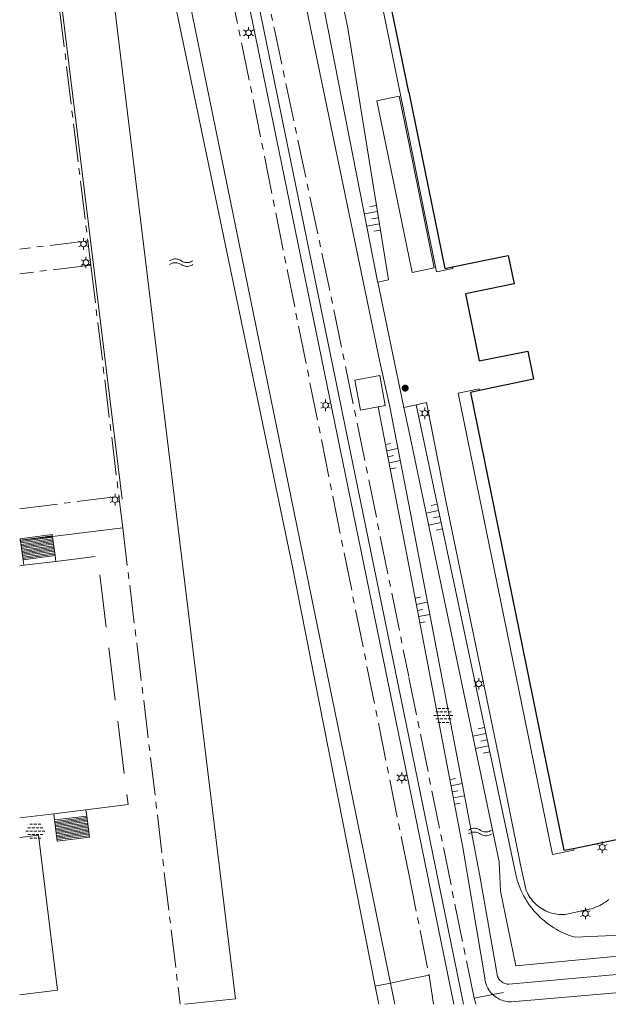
# Model space of a CAD drawing. Header units: metres. Extents: x 118578 to 118717, y 483740 to 483824.
# Tile 11 of 17: x 118661 to 118672, y 483774 to 483794. Entities that reach past the tile are written whole.
import ezdxf

# ---------------------------------------------------------------- set-up
doc = ezdxf.new("R2010")
doc.units = ezdxf.units.M
doc.header["$MEASUREMENT"] = 0
for name, pattern in [('DGN Style 2', [1.038539, 0.623123, -0.415416]), ('DGN Style 3', [1.453955, 1.038539, -0.415416]), ('hek', [1.14, 0.75, -0.13, 0.13, -0.13])]:
    doc.linetypes.add(name, pattern=pattern)
for name, color, linetype, lineweight in [('Barrier', 7, 'Continuous', 0), ('Kader', 7, 'Continuous', 0), ('Klemmfix', 7, 'Continuous', 0), ('Level 16', 7, 'Continuous', 0), ('Level 17', 7, 'Continuous', 0), ('Level 19', 7, 'Continuous', 0), ('Level 2', 7, 'Continuous', 0), ('Level 22', 7, 'Continuous', 0), ('Level 23', 7, 'Continuous', 0), ('Level 24', 7, 'Continuous', 0), ('Level 25', 7, 'Continuous', 0), ('Level 30', 7, 'Continuous', 0), ('Level 32', 7, 'Continuous', 0), ('Level 33', 7, 'Continuous', 0), ('Level 39', 7, 'Continuous', 0), ('Level 50', 7, 'Continuous', 0), ('Oml_ voetganger', 7, 'Continuous', 0), ('Oml_ vrachtverk_', 7, 'Continuous', 0), ('TVM borden', 7, 'Continuous', 0)]:
    doc.layers.add(name, color=color, linetype=linetype, lineweight=lineweight)

# ---------------------------------------------------------------- blocks, each defined once
blk = doc.blocks.new('ONVERH_1')
at = {"layer": 'Barrier', "color": 7, "linetype": 'Continuous', "lineweight": 0}
for p, q in [((-1.18, 0.54), (-0.75, 0.54)), ((-0.86, 1.08), (-0.42, 1.08)), ((-0.54, 0.54), (-0.1, 0.54)), ((-0.21, 1.08), (0.22, 1.08)), ((0.12, 0.54), (0.55, 0.54)), ((0.44, 1.08), (0.87, 1.08)), ((0.77, 0.54), (1.2, 0.54)), ((-1.5, -0.01), (-1.07, -0.01)), ((-1.18, -0.54), (-0.75, -0.54)), ((-1.18, -0.54), (-0.75, -0.54)), ((-0.86, -0.01), (-0.42, -0.01)), ((-0.86, -1.09), (-0.42, -1.09)), ((-0.54, -0.54), (-0.1, -0.54)), ((-0.21, -0.01), (0.22, -0.01)), ((-0.21, -1.09), (0.22, -1.09)), ((0.12, -0.54), (0.55, -0.54)), ((0.44, -0.01), (0.87, -0.01)), ((0.44, -1.09), (0.87, -1.09)), ((0.77, -0.54), (1.2, -0.54)), ((1.09, -0.01), (1.5, -0.01))]:
    blk.add_line(p, q, dxfattribs=at)
blk = doc.blocks.new('WATER')
at = {"layer": 'Oml_ vrachtverk_', "color": 7, "linetype": 'Continuous', "lineweight": 0, "flags": 128}
for points in [[(-1.86, 0.31), (-1.67, 0.42), (-1.48, 0.5), (-1.3, 0.56), (-1.1, 0.59), (-0.91, 0.59), (-0.72, 0.58), (-0.54, 0.54), (-0.34, 0.47), (-0.15, 0.38), (0.04, 0.26), (0.22, 0.16), (0.42, 0.09), (0.61, 0.05), (0.8, 0.02), (0.98, 0.02), (1.18, 0.05), (1.37, 0.1), (1.56, 0.18), (1.74, 0.28), (1.78, 0.3)], [(-1.86, -0.29), (-1.67, -0.18), (-1.48, -0.1), (-1.3, -0.04), (-1.1, -0.01), (-0.91, 0), (-0.72, -0.02), (-0.54, -0.06), (-0.34, -0.13), (-0.15, -0.22), (0.04, -0.34), (0.22, -0.44), (0.42, -0.51), (0.61, -0.56), (0.8, -0.58), (0.98, -0.58), (1.18, -0.55), (1.37, -0.5), (1.56, -0.42), (1.74, -0.32), (1.78, -0.3)]]:
    blk.add_lwpolyline(points, dxfattribs=at)
blk = doc.blocks.new('TALUD_7')
at = {"layer": 'Klemmfix', "color": 7, "linetype": 'Continuous', "lineweight": 0}
for p, q in [((-0.714, 0.005), (-0.712, -0.713)), ((-0.356, 0.002), (-0.356, -1.426)), ((0, 0), (0, -0.711)), ((0.712, 0.003), (0.712, -0.714)), ((0.356, -0.002), (0.356, -1.423))]:
    blk.add_line(p, q, dxfattribs=at)
blk = doc.blocks.new('TALUD_9')
at = {"layer": 'Klemmfix', "color": 7, "linetype": 'Continuous', "lineweight": 0}
for p, q in [((-0.714, 0.005), (-0.715, -0.712)), ((-0.359, 0.003), (-0.359, -1.424)), ((-0.003, 0.001), (-0.003, -0.709)), ((0.353, 0.006), (0.353, -1.421)), ((0.712, 0.003), (0.709, -0.706))]:
    blk.add_line(p, q, dxfattribs=at)
blk = doc.blocks.new('TALUD_10')
at = {"layer": 'Klemmfix', "color": 7, "linetype": 'Continuous', "lineweight": 0}
for p, q in [((-0.711, 0), (-0.712, -0.714)), ((0, 0), (0, -0.714)), ((-0.355, -0.003), (-0.355, -1.426)), ((0.357, -0.003), (0.357, -1.427)), ((0.711, 0), (0.714, -0.716))]:
    blk.add_line(p, q, dxfattribs=at)
blk = doc.blocks.new('TALUD_11')
at = {"layer": 'Klemmfix', "color": 7, "linetype": 'Continuous', "lineweight": 0}
for p, q in [((-0.003, 0.001), (-0.001, -0.715)), ((-0.715, -0.004), (-0.715, -0.714)), ((-0.357, -0.002), (-0.358, -1.427)), ((0.354, -0.002), (0.353, -1.427)), ((0.711, 0), (0.711, -0.715))]:
    blk.add_line(p, q, dxfattribs=at)
blk = doc.blocks.new('LANTPL_1')
at = {"layer": 'Level 50', "color": 7, "linetype": 'Continuous', "lineweight": 13}
for p, q in [((-0.38, 0.22), (-0.78, 0.45)), ((0, 0.45), (0, 0.9)), ((0.78, 0.45), (0.39, 0.22)), ((-0.38, -0.22), (-0.78, -0.46)), ((0, -0.9), (0, -0.46)), ((0.78, -0.46), (0.39, -0.22))]:
    blk.add_line(p, q, dxfattribs=at)
blk.add_circle((0, 0), 0.45, dxfattribs=at)
blk = doc.blocks.new('TALUD_13')
at = {"layer": 'Klemmfix', "color": 7, "linetype": 'Continuous', "lineweight": 0}
for p, q in [((-0.357, 0.003), (-0.356, -1.424)), ((0, 0), (-0.001, -0.713)), ((0.357, 0.003), (0.355, -1.423)), ((0.711, 0.001), (0.713, -0.713)), ((-0.711, -0.001), (-0.712, -0.714))]:
    blk.add_line(p, q, dxfattribs=at)
blk = doc.blocks.new('TALUD_14')
at = {"layer": 'Klemmfix', "color": 7, "linetype": 'Continuous', "lineweight": 0}
for p, q in [((0, 0), (0, -0.714)), ((-0.712, -0.003), (-0.712, -0.717)), ((-0.357, -0.001), (-0.357, -1.428)), ((0.354, -0.004), (0.355, -1.425)), ((0.711, -0.003), (0.712, -0.716))]:
    blk.add_line(p, q, dxfattribs=at)
blk = doc.blocks.new('BOOM_1')
at = {"layer": 'Oml_ voetganger', "linetype": 'Continuous', "lineweight": 0}
h = blk.add_hatch(color=7, dxfattribs=at)
edge = h.paths.add_edge_path()
edge.add_arc((0, 0), 0.56, 0, 360)

msp = doc.modelspace()

# ---------------------------------------------------------------- linework, layer by layer
at = {"layer": 'Kader', "color": 7, "linetype": 'Continuous', "lineweight": 30}
msp.add_line((118671.715, 483777.503), (118678.986, 483778.991), dxfattribs=at)
at = {"layer": 'Kader', "color": 7, "linetype": 'Continuous', "lineweight": 30, "flags": 128}
for points in [[(118668.469, 483792.413), (118667.988, 483794.767), (118668.186, 483794.808)], [(118668.469, 483792.413), (118669.18, 483788.933), (118669.333, 483788.965)], [(118669.333, 483788.965), (118670.432, 483789.189), (118670.547, 483788.63), (118669.591, 483788.435), (118669.861, 483787.112), (118670.817, 483787.307), (118670.93, 483786.751), (118669.866, 483786.527)], [(118669.866, 483786.527), (118669.685, 483786.489), (118671.53, 483777.465), (118671.715, 483777.503)]]:
    msp.add_lwpolyline(points, dxfattribs=at)
at = {"layer": 'Level 16', "color": 7, "linetype": 'Continuous', "lineweight": 0}
for p, q in [((118667.864, 483788.666), (118668.373, 483786.197)), ((118668.373, 483786.197), (118668.469, 483785.739))]:
    msp.add_line(p, q, dxfattribs=at)
at = {"layer": 'Level 16', "color": 7, "linetype": 'Continuous', "lineweight": 0, "flags": 128}
for points in [[(118660.801, 483803.428), (118661.879, 483803.668), (118666.165, 483783.117), (118667.808, 483774.787)], [(118668.469, 483784.281), (118668.093, 483786.241), (118667.957, 483786.834), (118667.898, 483787.092), (118664.549, 483803.245), (118664.571, 483803.297), (118664.639, 483803.341), (118664.864, 483803.383), (118664.931, 483803.375), (118664.982, 483803.319)], [(118664.982, 483803.319), (118667.852, 483788.686), (118667.864, 483788.666)], [(118664.056, 483774.429), (118665.053, 483774.539), (118661.827, 483801.013), (118660.801, 483800.872)], [(118668.469, 483785.739), (118670.251, 483777.236), (118670.281, 483776.661), (118670.578, 483775.186), (118681.189, 483776.195), (118681.227, 483775.795), (118670.443, 483774.827), (118670.434, 483774.827), (118670.413, 483774.829), (118670.392, 483774.832), (118670.371, 483774.837), (118670.351, 483774.844), (118670.332, 483774.853), (118670.313, 483774.863), (118670.296, 483774.876), (118670.28, 483774.89), (118670.265, 483774.905), (118670.252, 483774.921), (118670.24, 483774.939), (118670.23, 483774.958), (118670.221, 483774.977), (118669.874, 483776.96), (118668.469, 483784.281)], [(118667.808, 483774.787), (118667.879, 483774.429)]]:
    msp.add_lwpolyline(points, dxfattribs=at)
at = {"layer": 'Level 17', "color": 7, "linetype": 'Continuous', "lineweight": 0, "flags": 128}
for points in [[(118668.958, 483774.429), (118668.871, 483775.005)], [(118669.757, 483774.55), (118669.791, 483774.429)]]:
    msp.add_lwpolyline(points, dxfattribs=at)
at = {"layer": 'Level 19', "color": 7, "linetype": 'Continuous', "lineweight": 0}
for p, q in [((118667.87, 483786.206), (118668.469, 483783.088)), ((118668.469, 483786.217), (118668.373, 483786.197)), ((118668.619, 483786.248), (118668.469, 483786.217)), ((118662.832, 483783.821), (118661.448, 483783.652)), ((118660.817, 483783.576), (118660.801, 483783.574))]:
    msp.add_line(p, q, dxfattribs=at)
at = {"layer": 'Level 19', "color": 7, "linetype": 'DGN Style 2', "lineweight": 0}
msp.add_line((118661.448, 483783.652), (118660.817, 483783.576), dxfattribs=at)
at = {"layer": 'Level 19', "color": 7, "linetype": 'Continuous', "lineweight": 0, "flags": 128}
for points in [[(118668.109, 483774.849), (118662.877, 483800.405), (118662.129, 483804.034), (118660.801, 483803.757)], [(118664.982, 483803.319), (118665.414, 483802.562), (118667.272, 483793.67), (118668.068, 483788.708), (118667.864, 483788.666)], [(118667.87, 483786.206), (118667.517, 483786.14), (118667.405, 483786.731), (118667.897, 483786.823), (118668.008, 483786.232), (118667.87, 483786.206)], [(118672.416, 483776.497), (118672.381, 483776.47), (118672.346, 483776.445), (118672.31, 483776.421), (118672.272, 483776.399), (118672.234, 483776.378), (118672.194, 483776.359), (118672.154, 483776.342), (118672.113, 483776.327), (118672.071, 483776.314), (118672.029, 483776.303), (118671.621, 483776.211), (118671.584, 483776.205), (118671.547, 483776.202), (118671.509, 483776.2), (118671.471, 483776.2), (118671.433, 483776.202), (118671.396, 483776.206), (118671.359, 483776.212), (118671.322, 483776.219), (118671.285, 483776.229), (118671.249, 483776.24), (118671.214, 483776.253), (118671.179, 483776.268), (118671.145, 483776.284), (118671.112, 483776.302), (118671.08, 483776.322), (118671.049, 483776.343), (118671.019, 483776.366), (118670.99, 483776.39), (118670.962, 483776.416), (118670.936, 483776.443), (118670.911, 483776.471), (118670.887, 483776.501), (118670.865, 483776.531), (118670.845, 483776.563), (118670.826, 483776.595), (118670.809, 483776.629), (118670.793, 483776.663), (118670.779, 483776.699), (118670.665, 483777.211), (118670.24, 483779.331), (118669.204, 483784.352), (118668.819, 483786.29), (118668.619, 483786.248)], [(118668.619, 483786.248), (118670.578, 483776.99), (118670.591, 483776.934), (118670.607, 483776.879), (118670.625, 483776.824), (118670.645, 483776.769), (118670.666, 483776.716), (118670.689, 483776.663), (118670.714, 483776.611), (118670.741, 483776.56), (118670.77, 483776.51), (118670.8, 483776.461), (118670.832, 483776.412), (118670.865, 483776.365), (118670.901, 483776.32), (118670.937, 483776.275), (118670.976, 483776.232), (118671.015, 483776.19), (118671.056, 483776.149), (118671.099, 483776.11), (118671.143, 483776.072), (118671.187, 483776.036), (118671.234, 483776.002), (118671.281, 483775.969), (118671.33, 483775.937), (118671.379, 483775.908), (118671.43, 483775.88), (118671.481, 483775.853), (118671.533, 483775.829), (118671.587, 483775.807), (118671.641, 483775.786), (118671.695, 483775.767), (118671.75, 483775.75), (118673.239, 483775.817)], [(118670.125, 483774.621), (118670.103, 483774.644), (118670.083, 483774.667), (118670.064, 483774.692), (118670.047, 483774.717), (118670.031, 483774.744), (118670.017, 483774.772), (118670.004, 483774.8), (118669.994, 483774.829), (118669.985, 483774.859), (118669.978, 483774.889), (118669.972, 483774.92), (118669.969, 483774.951), (118669.538, 483777.518), (118668.469, 483783.088)], [(118681.549, 483775.428), (118670.493, 483774.479), (118670.462, 483774.479), (118670.431, 483774.481), (118670.4, 483774.485), (118670.369, 483774.491), (118670.339, 483774.498), (118670.309, 483774.508), (118670.28, 483774.519), (118670.252, 483774.532), (118670.225, 483774.547), (118670.198, 483774.563), (118670.173, 483774.581), (118670.148, 483774.601), (118670.125, 483774.621)], [(118668.195, 483774.429), (118668.109, 483774.849)]]:
    msp.add_lwpolyline(points, dxfattribs=at)
at = {"layer": 'Level 2', "color": 7, "linetype": 'Continuous', "lineweight": 13}
msp.add_line((118668.535, 483788.858), (118668.469, 483789.179), dxfattribs=at)
at = {"layer": 'Level 2', "color": 7, "linetype": 'Continuous', "lineweight": 13, "flags": 128}
for points in [[(118668.469, 483789.179), (118667.84, 483792.243), (118668.281, 483792.333), (118668.469, 483791.415)], [(118668.469, 483791.415), (118668.973, 483788.948), (118668.535, 483788.858)], [(118660.801, 483774.619), (118661.547, 483774.71), (118661.174, 483777.761), (118660.801, 483777.716)]]:
    msp.add_lwpolyline(points, dxfattribs=at)
at = {"layer": 'Level 22', "color": 7, "linetype": 'Continuous', "lineweight": 0, "flags": 128}
for points in [[(118668.186, 483794.808), (118668.177, 483794.848), (118667.813, 483794.773), (118668.469, 483791.556)], [(118669.333, 483788.965), (118669.339, 483788.932), (118669.015, 483788.869), (118668.761, 483790.126), (118668.469, 483791.556)], [(118671.715, 483777.503), (118671.722, 483777.465), (118671.306, 483777.381), (118669.444, 483786.477), (118669.859, 483786.562), (118669.866, 483786.527)]]:
    msp.add_lwpolyline(points, dxfattribs=at)
at = {"layer": 'Level 23', "color": 7, "linetype": 'hek', "lineweight": 0}
for p, q in [((118669.757, 483774.55), (118668.469, 483780.894)), ((118668.469, 483777.003), (118668.871, 483775.005)), ((118668.109, 483774.849), (118668.469, 483774.922)), ((118668.871, 483775.005), (118668.469, 483774.922)), ((118667.808, 483774.787), (118668.109, 483774.849)), ((118670.125, 483774.621), (118669.757, 483774.55)), ((118670.341, 483774.663), (118670.125, 483774.621))]:
    msp.add_line(p, q, dxfattribs=at)
at = {"layer": 'Level 23', "color": 7, "linetype": 'hek', "lineweight": 0, "flags": 128}
for points in [[(118668.469, 483777.003), (118665.997, 483789.298), (118665.162, 483793.453), (118664.191, 483798.023), (118663.6, 483800.806), (118663.555, 483801.099), (118663.345, 483802.473), (118662.958, 483804.281)], [(118664.92, 483798.168), (118665.834, 483793.585), (118666.71, 483789.467), (118666.995, 483788.127), (118667.389, 483786.214), (118668.469, 483780.894)], [(118662.143, 483789.481), (118660.801, 483789.317)], [(118662.202, 483789.002), (118660.801, 483788.83)], [(118660.801, 483784.199), (118662.757, 483784.44)]]:
    msp.add_lwpolyline(points, dxfattribs=at)
at = {"layer": 'Level 24', "color": 7, "linetype": 'hek', "lineweight": 0}
for p, q in [((118661.588, 483794.048), (118662.143, 483789.481)), ((118662.143, 483789.481), (118662.202, 483789.002)), ((118662.202, 483789.002), (118662.757, 483784.44)), ((118662.757, 483784.44), (118662.832, 483783.821))]:
    msp.add_line(p, q, dxfattribs=at)
at = {"layer": 'Level 24', "color": 7, "linetype": 'hek', "lineweight": 0, "flags": 128}
msp.add_lwpolyline([(118662.832, 483783.821), (118663.253, 483780.36), (118663.964, 483774.429)], dxfattribs=at)
at = {"layer": 'Level 25', "color": 7, "linetype": 'Continuous', "lineweight": 0}
msp.add_line((118661.025, 483799.087), (118662.823, 483784.389), dxfattribs=at)
at = {"layer": 'Level 30', "color": 7, "linetype": 'Continuous', "lineweight": 0}
for p, q in [((118660.868, 483783.192), (118661.498, 483783.276)), ((118661.498, 483783.276), (118661.513, 483783.16)), ((118660.883, 483783.083), (118660.868, 483783.192)), ((118661.49, 483778.064), (118661.475, 483778.186)), ((118662.108, 483778.264), (118662.123, 483778.141)), ((118662.123, 483778.141), (118661.49, 483778.064))]:
    msp.add_line(p, q, dxfattribs=at)
at = {"layer": 'Level 32', "color": 7, "linetype": 'Continuous', "lineweight": 0, "flags": 128}
for points in [[(118660.868, 483783.192), (118660.813, 483783.607), (118661.442, 483783.691), (118661.498, 483783.276)], [(118662.123, 483778.141), (118662.174, 483777.725), (118661.541, 483777.648), (118661.49, 483778.064)]]:
    msp.add_lwpolyline(points, dxfattribs=at)
at = {"layer": 'Level 33', "color": 7, "linetype": 'Continuous', "lineweight": 0}
for p, q in [((118660.817, 483783.579), (118661.446, 483783.663)), ((118660.82, 483783.551), (118661.45, 483783.636)), ((118660.824, 483783.524), (118661.453, 483783.608)), ((118660.828, 483783.496), (118661.457, 483783.581)), ((118660.831, 483783.468), (118661.461, 483783.553)), ((118660.835, 483783.441), (118661.465, 483783.525)), ((118660.839, 483783.413), (118661.468, 483783.498)), ((118660.842, 483783.385), (118661.472, 483783.47)), ((118660.846, 483783.358), (118661.476, 483783.442)), ((118660.85, 483783.33), (118661.479, 483783.415)), ((118660.853, 483783.302), (118661.483, 483783.387)), ((118660.857, 483783.275), (118661.487, 483783.359)), ((118660.861, 483783.247), (118661.49, 483783.332)), ((118660.864, 483783.219), (118661.494, 483783.304)), ((118661.493, 483778.036), (118662.126, 483778.113)), ((118661.497, 483778.008), (118662.13, 483778.085)), ((118661.5, 483777.981), (118662.133, 483778.058)), ((118661.504, 483777.953), (118662.136, 483778.03)), ((118661.507, 483777.925), (118662.14, 483778.002)), ((118661.51, 483777.897), (118662.143, 483777.975)), ((118661.514, 483777.87), (118662.147, 483777.947)), ((118661.517, 483777.842), (118662.15, 483777.919)), ((118661.521, 483777.814), (118662.153, 483777.891)), ((118661.524, 483777.787), (118662.157, 483777.864)), ((118661.527, 483777.759), (118662.16, 483777.836)), ((118661.531, 483777.731), (118662.163, 483777.808)), ((118661.534, 483777.703), (118662.167, 483777.781)), ((118661.537, 483777.676), (118662.17, 483777.753))]:
    msp.add_line(p, q, dxfattribs=at)
at = {"layer": 'Level 39', "color": 7, "linetype": 'Continuous', "lineweight": 13}
for p, q in [((118669.55, 483774.429), (118668.469, 483779.705)), ((118669.359, 483774.429), (118668.469, 483778.776))]:
    msp.add_line(p, q, dxfattribs=at)
at = {"layer": 'Level 39', "color": 7, "linetype": 'Continuous', "lineweight": 13, "flags": 128}
for points in [[(118668.469, 483778.776), (118663.415, 483803.446), (118662.144, 483809.609)], [(118668.469, 483779.705), (118663.597, 483803.483), (118662.331, 483809.609)]]:
    msp.add_lwpolyline(points, dxfattribs=at)
at = {"layer": 'TVM borden', "color": 7, "linetype": 'DGN Style 3', "lineweight": 0}
for p, q in [((118660.883, 483783.083), (118660.801, 483783.073)), ((118661.513, 483783.16), (118660.883, 483783.083)), ((118661.475, 483778.186), (118662.108, 483778.264))]:
    msp.add_line(p, q, dxfattribs=at)
at = {"layer": 'TVM borden', "color": 7, "linetype": 'DGN Style 3', "lineweight": 0, "flags": 128}
for points in [[(118662.108, 483778.264), (118662.937, 483778.365), (118662.338, 483783.26), (118661.513, 483783.16)], [(118660.801, 483778.104), (118661.475, 483778.186)]]:
    msp.add_lwpolyline(points, dxfattribs=at)

# ---------------------------------------------------------------- block references
at = {"layer": 'Barrier', "color": 7, "linetype": 'Continuous', "lineweight": 0, "xscale": 0.1250023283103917, "yscale": 0.1250023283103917, "zscale": 0.1250023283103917}
for p in [(118669.153, 483780.124), (118661.109, 483777.843)]:
    msp.add_blockref('ONVERH_1', p, dxfattribs=at)
at = {"layer": 'Klemmfix', "color": 7, "linetype": 'Continuous', "lineweight": 0}
for name, p, xscale, yscale, zscale, rotation in [('TALUD_13', (118667.871, 483789.934), 0.3462475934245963, 0.1802986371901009, 0.3462475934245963, 279.0859551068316), ('TALUD_14', (118668.063, 483785.223), 0.3462497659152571, 0.1533803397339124, 0.3462497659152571, 102.053909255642), ('TALUD_11', (118669.085, 483784.045), 0.3462473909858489, 0.1771978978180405, 0.3462473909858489, 281.9594577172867), ('TALUD_7', (118668.641, 483782.192), 0.3462490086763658, 0.1561980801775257, 0.3462490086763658, 100.8910276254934), ('TALUD_10', (118670.016, 483779.646), 0.3462507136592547, 0.1831396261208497, 0.3462507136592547, 281.954615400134), ('TALUD_9', (118669.327, 483778.619), 0.3462474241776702, 0.1562849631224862, 0.3462474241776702, 100.8855852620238)]:
    msp.add_blockref(name, p, dxfattribs=dict(at, xscale=xscale, yscale=yscale, zscale=zscale, rotation=rotation))
at = {"layer": 'Level 50', "color": 7, "linetype": 'Continuous', "lineweight": 13, "xscale": 0.1250023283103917, "yscale": 0.1250023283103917, "zscale": 0.1250023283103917}
for p in [(118665.313, 483793.581), (118662.06, 483789.418), (118662.107, 483789.051), (118666.832, 483786.237), (118668.788, 483786.079), (118662.68, 483784.377), (118669.852, 483780.749), (118668.334, 483778.895), (118672.286, 483777.524), (118671.952, 483776.217)]:
    msp.add_blockref('LANTPL_1', p, dxfattribs=at)
at = {"layer": 'Oml_ voetganger', "color": 7, "linetype": 'Continuous', "lineweight": 0, "xscale": 0.1250023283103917, "yscale": 0.1250023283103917, "zscale": 0.1250023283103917}
msp.add_blockref('BOOM_1', (118668.4, 483786.576), dxfattribs=at)
at = {"layer": 'Oml_ vrachtverk_', "color": 7, "linetype": 'Continuous', "lineweight": 0, "xscale": 0.1250023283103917, "yscale": 0.1250023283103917, "zscale": 0.1250023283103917}
for p in [(118663.989, 483789.049), (118669.881, 483777.825)]:
    msp.add_blockref('WATER', p, dxfattribs=at)

doc.saveas('drawing.dxf')
